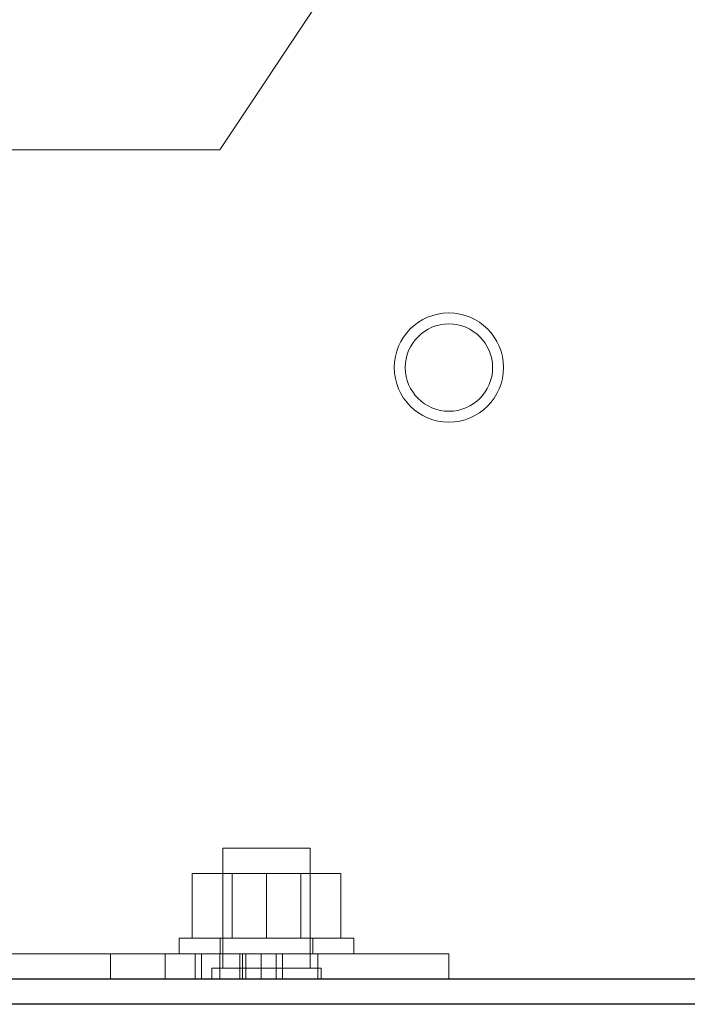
# Model space of a CAD drawing. Header units: inches. Extents: x 0.2 to 10.7, y 0.2 to 7.9.
# Tile 80 of 105: x 6.308 to 6.467, y 2.904 to 3.139. Entities that reach past the tile are written whole.
import ezdxf

# ---------------------------------------------------------------- set-up
doc = ezdxf.new("R2010")
doc.units = ezdxf.units.IN
doc.header["$MEASUREMENT"] = 0
doc.linetypes.add('HIDDEN', pattern=[0.075, 0.05, -0.025])
doc.layers.add('DIMENSIONS', color=140, linetype='Continuous')
doc.styles.add('SLDTEXTSTYLE0', font='TXT', dxfattribs={"width": 0.7})
doc.dimstyles.new('SLDDIMSTYLE0', dxfattribs={"dimtxt": 0.084961, "dimasz": 0.13, "dimexe": 0, "dimexo": 0.0625, "dimgap": 0.02124, "dimtad": 0, "dimtih": 1, "dimtoh": 1, "dimlfac": 12, "dimrnd": 1e-09, "dimzin": 12, "dimdsep": 46, "dimtxsty": 'SLDTEXTSTYLE0', "dimsah": 1, "dimcen": 0.09, "dimadec": 0, "dimazin": 3, "dimtfac": 1, "dimtofl": 0, "dimtmove": 0, "dimatfit": 3, "dimfxl": 0, "dimfrac": 2, "dimtolj": 1, "dimtzin": 12, "dimarcsym": 0})

# ---------------------------------------------------------------- blocks, each defined once
blk = doc.blocks.new('_D_18')
at = {"layer": 'DIMENSIONS'}
for p, q in [((6.30531, 4.64824), (5.77756, 4.64824)), ((5.90256, 4.64824), (5.90256, 4.08164)), ((5.74098, 3.92759), (5.71245, 3.92759)), ((5.71245, 3.92759), (5.71245, 3.79255)), ((6.06413, 3.92759), (6.09266, 3.92759)), ((6.09266, 3.92759), (6.09266, 3.79255)), ((5.71245, 3.79255), (5.74098, 3.79255)), ((6.09266, 3.79255), (6.06413, 3.79255)), ((5.90256, 3.10791), (5.90256, 3.77353)), ((6.30531, 3.10791), (5.77756, 3.10791))]:
    blk.add_line(p, q, dxfattribs=at)
for points in [[(5.90256, 4.64824), (5.88256, 4.51824), (5.92256, 4.51824)], [(5.90256, 3.10791), (5.92256, 3.23791), (5.88256, 3.23791)]]:
    blk.add_solid(points, dxfattribs=at)
at = {"layer": 'DIMENSIONS', "char_height": 0.083333, "attachment_point": 1, "style": 'SLDTEXTSTYLE0'}
for s, insert in [('18.48', (5.74098, 4.05403)), ('469.5', (5.74098, 3.89998))]:
    blk.add_mtext(s, dxfattribs=dict(at, insert=insert))

msp = doc.modelspace()

# ---------------------------------------------------------------- linework, layer by layer
at = {"color": 7, "linetype": 'HIDDEN', "lineweight": 18}
for p, q in [((6.4099326, 3.1901508), (6.3553076, 3.1079112)), ((6.3553076, 3.1079112), (6.3006826, 3.1079112)), ((6.3664326, 2.9414112), (6.3560159, 2.9414112)), ((6.3560159, 2.9414112), (6.3560159, 2.9127654)), ((6.3768493, 2.9414112), (6.3664326, 2.9414112)), ((6.3768493, 2.9127654), (6.3768493, 2.9414112)), ((6.3486826, 2.9199112), (6.3486826, 2.9353279)), ((6.3664326, 2.9353279), (6.3486826, 2.9353279)), ((6.3582701, 2.9353279), (6.3582701, 2.9199112)), ((6.3664326, 2.9199112), (6.3664326, 2.9353279)), ((6.3841826, 2.9353279), (6.3664326, 2.9353279)), ((6.3745951, 2.9199112), (6.3745951, 2.9353279)), ((6.3841826, 2.9199112), (6.3841826, 2.9353279)), ((6.3455993, 2.9199112), (6.3872659, 2.9199112)), ((6.3455993, 2.9199112), (6.3455993, 2.9161612)), ((6.3553909, 2.9199112), (6.3553909, 2.9161612)), ((6.3774743, 2.9161612), (6.3774743, 2.9199112)), ((6.3872659, 2.9161612), (6.3872659, 2.9199112)), ((6.3006826, 2.9161612), (6.3786826, 2.9161612)), ((6.3292034, 2.9161612), (6.3292034, 2.9101612)), ((6.3422243, 2.9101612), (6.3422243, 2.9161612)), ((6.3422243, 2.9101612), (6.3422243, 2.9161612)), ((6.3422243, 2.9101612), (6.3422243, 2.9161612)), ((6.3422243, 2.9101612), (6.3422243, 2.9161612)), ((6.3494464, 2.9101612), (6.3494464, 2.9161612)), ((6.3509103, 2.9101612), (6.3509103, 2.9161612)), ((6.3553183, 2.9101612), (6.3553183, 2.9161612)), ((6.3553183, 2.9101612), (6.3553183, 2.9161612)), ((6.3600802, 2.9101612), (6.3600802, 2.9161612)), ((6.3606755, 2.9101612), (6.3606755, 2.9161612)), ((6.361488, 2.9161612), (6.361488, 2.9101612)), ((6.365196, 2.9101612), (6.365196, 2.9161612)), ((6.3687675, 2.9101612), (6.3687675, 2.9161612)), ((6.3702724, 2.9101612), (6.3702724, 2.9161612)), ((6.3702797, 2.9101612), (6.3702797, 2.9161612)), ((6.3786826, 2.9101612), (6.3786826, 2.9161612)), ((6.3786826, 2.9161612), (6.4099326, 2.9161612)), ((6.3786826, 2.9161612), (6.3786826, 2.9101612)), ((6.4099326, 2.9161612), (6.4099326, 2.9101612)), ((6.3664326, 2.9127654), (6.3534118, 2.9127654)), ((6.3534118, 2.9127654), (6.3534118, 2.9101612)), ((6.3794534, 2.9127654), (6.3664326, 2.9127654)), ((6.3794534, 2.9101612), (6.3794534, 2.9127654))]:
    msp.add_line(p, q, dxfattribs=at)
at = {"color": 7, "linetype": 'Continuous', "lineweight": 25}
for p, q in [((7.0854326, 2.9101612), (6.2861753, 2.9101612)), ((7.0854326, 2.9041612), (6.286172, 2.9041612))]:
    msp.add_line(p, q, dxfattribs=at)
at = {"color": 7, "linetype": 'HIDDEN', "lineweight": 18}
for radius in [0.0130208, 0.0104167]:
    msp.add_circle((6.4099326, 3.0559945), radius, dxfattribs=at)

# ---------------------------------------------------------------- dimensions: what is measured, and where the dimension line sits
at = {"layer": 'DIMENSIONS'}
dim = msp.add_linear_dim(base=(5.9025576, 4.6482445), p1=(6.3553076, 3.1079112), p2=(6.3553076, 4.6482445), angle=90, dimstyle='SLDDIMSTYLE0', dxfattribs=at)
dim.commit()
dim.dimension.update_dxf_attribs({"geometry": '_D_18', "text_midpoint": (5.9025576, 3.9275852), "dimtype": 160})

doc.saveas('drawing.dxf')
